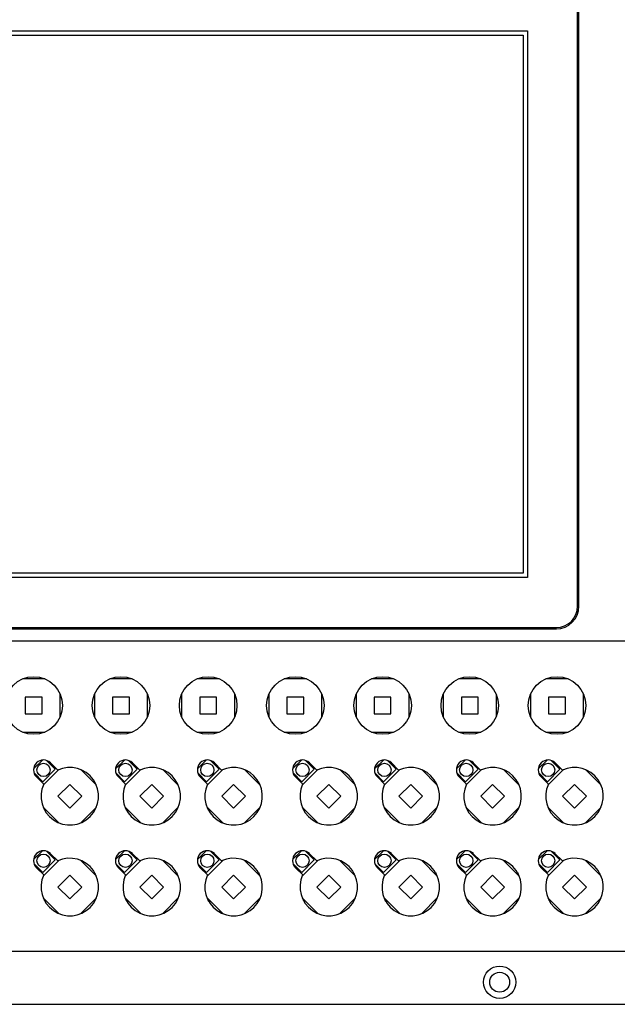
# Model space of a CAD drawing. Header units: millimetres. Extents: x 7187 to 8806, y -3756 to -2918.
# Tile 52 of 250: x 7326 to 7461, y -3266 to -3044. Entities that reach past the tile are written whole.
import ezdxf

# ---------------------------------------------------------------- set-up
doc = ezdxf.new("R2010")
doc.units = ezdxf.units.MM
doc.header["$LTSCALE"] = 3

msp = doc.modelspace()

# ---------------------------------------------------------------- linework, layer by layer
at = {"linetype": 'Continuous', "lineweight": 30}
for p, q in [((7452.4, -3176.53), (7452.4, -3040.03)), ((7452.7, -3176.53), (7452.7, -3040.03)), ((7277.1, -3046.53), (7441.1, -3046.53)), ((7441.1, -3046.53), (7441.1, -3170.03)), ((7278.1, -3047.53), (7440.1, -3047.53)), ((7440.1, -3047.53), (7440.1, -3169.03)), ((7440.1, -3169.03), (7278.1, -3169.03)), ((7441.1, -3170.03), (7277.1, -3170.03)), ((7270.6, -3181.33), (7447.6, -3181.33)), ((7270.6, -3181.63), (7447.6, -3181.63)), ((7617.2, -3184.43), (7252.4, -3184.43)), ((7332.05, -3192.93), (7327.05, -3192.93)), ((7327.6, -3192.73), (7327.85, -3192.73)), ((7327.85, -3192.73), (7327.85, -3192.65)), ((7331.25, -3192.65), (7331.25, -3192.73)), ((7331.25, -3192.73), (7331.5, -3192.73)), ((7351.75, -3192.93), (7346.75, -3192.93)), ((7347.3, -3192.73), (7347.55, -3192.73)), ((7347.55, -3192.73), (7347.55, -3192.65)), ((7350.95, -3192.65), (7350.95, -3192.73)), ((7350.95, -3192.73), (7351.2, -3192.73)), ((7371.45, -3192.93), (7366.45, -3192.93)), ((7367, -3192.73), (7367.25, -3192.73)), ((7367.25, -3192.73), (7367.25, -3192.65)), ((7370.65, -3192.65), (7370.65, -3192.73)), ((7370.65, -3192.73), (7370.9, -3192.73)), ((7391.15, -3192.93), (7386.15, -3192.93)), ((7386.7, -3192.73), (7386.95, -3192.73)), ((7386.95, -3192.73), (7386.95, -3192.65)), ((7390.35, -3192.65), (7390.35, -3192.73)), ((7390.35, -3192.73), (7390.6, -3192.73)), ((7410.85, -3192.93), (7405.85, -3192.93)), ((7406.4, -3192.73), (7406.65, -3192.73)), ((7406.65, -3192.73), (7406.65, -3192.65)), ((7410.05, -3192.65), (7410.05, -3192.73)), ((7410.05, -3192.73), (7410.3, -3192.73)), ((7430.55, -3192.93), (7425.55, -3192.93)), ((7426.1, -3192.73), (7426.35, -3192.73)), ((7426.35, -3192.73), (7426.35, -3192.65)), ((7429.75, -3192.65), (7429.75, -3192.73)), ((7429.75, -3192.73), (7430, -3192.73)), ((7450.25, -3192.93), (7445.25, -3192.93)), ((7445.8, -3192.73), (7446.05, -3192.73)), ((7446.05, -3192.73), (7446.05, -3192.65)), ((7449.45, -3192.65), (7449.45, -3192.73)), ((7449.45, -3192.73), (7449.7, -3192.73)), ((7327.65, -3197.03), (7327.65, -3200.83)), ((7331.45, -3197.03), (7327.65, -3197.03)), ((7331.45, -3200.83), (7331.45, -3197.03)), ((7335.55, -3201.43), (7335.55, -3196.43)), ((7343.25, -3196.43), (7343.25, -3201.43)), ((7347.35, -3197.03), (7347.35, -3200.83)), ((7351.15, -3197.03), (7347.35, -3197.03)), ((7351.15, -3200.83), (7351.15, -3197.03)), ((7355.25, -3201.43), (7355.25, -3196.43)), ((7362.95, -3196.43), (7362.95, -3201.43)), ((7370.85, -3197.03), (7367.05, -3197.03)), ((7367.05, -3197.03), (7367.05, -3200.83)), ((7370.85, -3200.83), (7370.85, -3197.03)), ((7374.95, -3201.43), (7374.95, -3196.43)), ((7382.65, -3196.43), (7382.65, -3201.43)), ((7390.55, -3197.03), (7386.75, -3197.03)), ((7386.75, -3197.03), (7386.75, -3200.83)), ((7390.55, -3200.83), (7390.55, -3197.03)), ((7394.65, -3201.43), (7394.65, -3196.43)), ((7402.35, -3196.43), (7402.35, -3201.43)), ((7406.45, -3197.03), (7406.45, -3200.83)), ((7410.25, -3197.03), (7406.45, -3197.03)), ((7410.25, -3200.83), (7410.25, -3197.03)), ((7414.35, -3201.43), (7414.35, -3196.43)), ((7422.05, -3196.43), (7422.05, -3201.43)), ((7429.95, -3197.03), (7426.15, -3197.03)), ((7426.15, -3197.03), (7426.15, -3200.83)), ((7429.95, -3200.83), (7429.95, -3197.03)), ((7434.05, -3201.43), (7434.05, -3196.43)), ((7441.75, -3196.43), (7441.75, -3201.43)), ((7449.65, -3197.03), (7445.85, -3197.03)), ((7445.85, -3197.03), (7445.85, -3200.83)), ((7449.65, -3200.83), (7449.65, -3197.03)), ((7453.75, -3201.43), (7453.75, -3196.43)), ((7327.65, -3200.83), (7331.45, -3200.83)), ((7347.35, -3200.83), (7351.15, -3200.83)), ((7367.05, -3200.83), (7370.85, -3200.83)), ((7386.75, -3200.83), (7390.55, -3200.83)), ((7406.45, -3200.83), (7410.25, -3200.83)), ((7426.15, -3200.83), (7429.95, -3200.83)), ((7445.85, -3200.83), (7449.65, -3200.83)), ((7327.05, -3204.93), (7332.05, -3204.93)), ((7327.85, -3205.13), (7327.6, -3205.13)), ((7327.85, -3205.2), (7327.85, -3205.13)), ((7331.5, -3205.13), (7331.25, -3205.13)), ((7331.25, -3205.13), (7331.25, -3205.2)), ((7346.75, -3204.93), (7351.75, -3204.93)), ((7347.55, -3205.13), (7347.3, -3205.13)), ((7347.55, -3205.2), (7347.55, -3205.13)), ((7351.2, -3205.13), (7350.95, -3205.13)), ((7350.95, -3205.13), (7350.95, -3205.2)), ((7366.45, -3204.93), (7371.45, -3204.93)), ((7367.25, -3205.13), (7367, -3205.13)), ((7367.25, -3205.2), (7367.25, -3205.13)), ((7370.65, -3205.13), (7370.65, -3205.2)), ((7370.9, -3205.13), (7370.65, -3205.13)), ((7386.15, -3204.93), (7391.15, -3204.93)), ((7386.95, -3205.13), (7386.7, -3205.13)), ((7386.95, -3205.2), (7386.95, -3205.13)), ((7390.6, -3205.13), (7390.35, -3205.13)), ((7390.35, -3205.13), (7390.35, -3205.2)), ((7405.85, -3204.93), (7410.85, -3204.93)), ((7406.65, -3205.13), (7406.4, -3205.13)), ((7406.65, -3205.2), (7406.65, -3205.13)), ((7410.05, -3205.13), (7410.05, -3205.2)), ((7410.3, -3205.13), (7410.05, -3205.13)), ((7425.55, -3204.93), (7430.55, -3204.93)), ((7426.35, -3205.13), (7426.1, -3205.13)), ((7426.35, -3205.2), (7426.35, -3205.13)), ((7429.75, -3205.13), (7429.75, -3205.2)), ((7430, -3205.13), (7429.75, -3205.13)), ((7445.25, -3204.93), (7450.25, -3204.93)), ((7446.05, -3205.13), (7445.8, -3205.13)), ((7446.05, -3205.2), (7446.05, -3205.13)), ((7449.45, -3205.13), (7449.45, -3205.2)), ((7449.7, -3205.13), (7449.45, -3205.13)), ((7331.53, -3211.25), (7329.53, -3213.25)), ((7334.41, -3213.31), (7332.45, -3211.34)), ((7350.03, -3211.25), (7348.03, -3213.25)), ((7352.91, -3213.31), (7350.95, -3211.34)), ((7368.53, -3211.25), (7366.53, -3213.25)), ((7371.41, -3213.31), (7369.45, -3211.34)), ((7390.03, -3211.25), (7388.03, -3213.25)), ((7392.91, -3213.31), (7390.95, -3211.34)), ((7408.53, -3211.25), (7406.53, -3213.25)), ((7411.41, -3213.31), (7409.45, -3211.34)), ((7427.03, -3211.25), (7425.03, -3213.25)), ((7429.91, -3213.31), (7427.95, -3211.34)), ((7445.53, -3211.25), (7443.53, -3213.25)), ((7448.41, -3213.31), (7446.45, -3211.34)), ((7331.59, -3216.14), (7334.41, -3213.31)), ((7335.23, -3213.42), (7331.69, -3216.95)), ((7334.98, -3213.52), (7333.35, -3211.9)), ((7343.71, -3216.95), (7340.18, -3213.42)), ((7340.71, -3213.66), (7340.88, -3213.84)), ((7350.09, -3216.14), (7352.91, -3213.31)), ((7353.73, -3213.42), (7350.19, -3216.95)), ((7353.48, -3213.52), (7351.85, -3211.9)), ((7362.21, -3216.95), (7358.68, -3213.42)), ((7359.21, -3213.66), (7359.38, -3213.84)), ((7368.59, -3216.14), (7371.41, -3213.31)), ((7372.23, -3213.42), (7368.69, -3216.95)), ((7371.98, -3213.52), (7370.35, -3211.9)), ((7380.71, -3216.95), (7377.18, -3213.42)), ((7377.71, -3213.66), (7377.88, -3213.84)), ((7390.09, -3216.14), (7392.91, -3213.31)), ((7393.73, -3213.42), (7390.19, -3216.95)), ((7393.48, -3213.52), (7391.85, -3211.9)), ((7402.21, -3216.95), (7398.68, -3213.42)), ((7399.21, -3213.66), (7399.38, -3213.84)), ((7408.59, -3216.14), (7411.41, -3213.31)), ((7412.23, -3213.42), (7408.69, -3216.95)), ((7411.98, -3213.52), (7410.35, -3211.9)), ((7420.71, -3216.95), (7417.18, -3213.42)), ((7417.71, -3213.66), (7417.88, -3213.84)), ((7427.09, -3216.14), (7429.91, -3213.31)), ((7430.73, -3213.42), (7427.19, -3216.95)), ((7430.48, -3213.52), (7428.85, -3211.9)), ((7439.21, -3216.95), (7435.68, -3213.42)), ((7436.21, -3213.66), (7436.38, -3213.84)), ((7445.59, -3216.14), (7448.41, -3213.31)), ((7449.23, -3213.42), (7445.69, -3216.95)), ((7448.98, -3213.52), (7447.35, -3211.9)), ((7457.71, -3216.95), (7454.18, -3213.42)), ((7454.71, -3213.66), (7454.88, -3213.84)), ((7329.62, -3214.17), (7331.59, -3216.14)), ((7330.17, -3215.08), (7331.8, -3216.71)), ((7340.88, -3213.84), (7340.94, -3213.79)), ((7348.12, -3214.17), (7350.09, -3216.14)), ((7348.67, -3215.08), (7350.3, -3216.71)), ((7359.38, -3213.84), (7359.44, -3213.79)), ((7366.62, -3214.17), (7368.59, -3216.14)), ((7367.17, -3215.08), (7368.8, -3216.71)), ((7377.88, -3213.84), (7377.94, -3213.79)), ((7388.12, -3214.17), (7390.09, -3216.14)), ((7388.67, -3215.08), (7390.3, -3216.71)), ((7399.38, -3213.84), (7399.44, -3213.79)), ((7406.62, -3214.17), (7408.59, -3216.14)), ((7407.17, -3215.08), (7408.8, -3216.71)), ((7417.88, -3213.84), (7417.94, -3213.79)), ((7425.12, -3214.17), (7427.09, -3216.14)), ((7425.67, -3215.08), (7427.3, -3216.71)), ((7436.38, -3213.84), (7436.44, -3213.79)), ((7443.62, -3214.17), (7445.59, -3216.14)), ((7444.17, -3215.08), (7445.8, -3216.71)), ((7454.88, -3213.84), (7454.94, -3213.79)), ((7337.7, -3216.74), (7335.02, -3219.43)), ((7340.39, -3219.43), (7337.7, -3216.74)), ((7343.34, -3216.19), (7343.29, -3216.24)), ((7343.29, -3216.24), (7343.47, -3216.42)), ((7356.2, -3216.74), (7353.52, -3219.43)), ((7358.89, -3219.43), (7356.2, -3216.74)), ((7361.84, -3216.19), (7361.79, -3216.24)), ((7361.79, -3216.24), (7361.97, -3216.42)), ((7374.7, -3216.74), (7372.02, -3219.43)), ((7377.39, -3219.43), (7374.7, -3216.74)), ((7380.34, -3216.19), (7380.29, -3216.24)), ((7380.29, -3216.24), (7380.47, -3216.42)), ((7396.2, -3216.74), (7393.52, -3219.43)), ((7398.89, -3219.43), (7396.2, -3216.74)), ((7401.84, -3216.19), (7401.79, -3216.24)), ((7401.79, -3216.24), (7401.97, -3216.42)), ((7414.7, -3216.74), (7412.02, -3219.43)), ((7417.39, -3219.43), (7414.7, -3216.74)), ((7420.34, -3216.19), (7420.29, -3216.24)), ((7420.29, -3216.24), (7420.47, -3216.42)), ((7433.2, -3216.74), (7430.52, -3219.43)), ((7435.89, -3219.43), (7433.2, -3216.74)), ((7438.84, -3216.19), (7438.79, -3216.24)), ((7438.79, -3216.24), (7438.97, -3216.42)), ((7451.7, -3216.74), (7449.02, -3219.43)), ((7454.39, -3219.43), (7451.7, -3216.74)), ((7457.34, -3216.19), (7457.29, -3216.24)), ((7457.29, -3216.24), (7457.47, -3216.42)), ((7335.02, -3219.43), (7337.7, -3222.11)), ((7337.7, -3222.11), (7340.39, -3219.43)), ((7353.52, -3219.43), (7356.2, -3222.11)), ((7356.2, -3222.11), (7358.89, -3219.43)), ((7372.02, -3219.43), (7374.7, -3222.11)), ((7374.7, -3222.11), (7377.39, -3219.43)), ((7393.52, -3219.43), (7396.2, -3222.11)), ((7396.2, -3222.11), (7398.89, -3219.43)), ((7412.02, -3219.43), (7414.7, -3222.11)), ((7414.7, -3222.11), (7417.39, -3219.43)), ((7430.52, -3219.43), (7433.2, -3222.11)), ((7433.2, -3222.11), (7435.89, -3219.43)), ((7449.02, -3219.43), (7451.7, -3222.11)), ((7451.7, -3222.11), (7454.39, -3219.43)), ((7331.69, -3221.9), (7335.23, -3225.44)), ((7332.12, -3222.61), (7331.94, -3222.43)), ((7332.06, -3222.66), (7332.12, -3222.61)), ((7340.18, -3225.44), (7343.71, -3221.9)), ((7350.19, -3221.9), (7353.73, -3225.44)), ((7350.62, -3222.61), (7350.44, -3222.43)), ((7350.56, -3222.66), (7350.62, -3222.61)), ((7358.68, -3225.44), (7362.21, -3221.9)), ((7368.69, -3221.9), (7372.23, -3225.44)), ((7369.12, -3222.61), (7368.94, -3222.43)), ((7369.06, -3222.66), (7369.12, -3222.61)), ((7377.18, -3225.44), (7380.71, -3221.9)), ((7390.19, -3221.9), (7393.73, -3225.44)), ((7390.62, -3222.61), (7390.44, -3222.43)), ((7390.56, -3222.66), (7390.62, -3222.61)), ((7398.68, -3225.44), (7402.21, -3221.9)), ((7408.69, -3221.9), (7412.23, -3225.44)), ((7409.12, -3222.61), (7408.94, -3222.43)), ((7409.06, -3222.66), (7409.12, -3222.61)), ((7417.18, -3225.44), (7420.71, -3221.9)), ((7427.19, -3221.9), (7430.73, -3225.44)), ((7427.62, -3222.61), (7427.44, -3222.43)), ((7427.56, -3222.66), (7427.62, -3222.61)), ((7435.68, -3225.44), (7439.21, -3221.9)), ((7445.69, -3221.9), (7449.23, -3225.44)), ((7446.12, -3222.61), (7445.94, -3222.43)), ((7446.06, -3222.66), (7446.12, -3222.61)), ((7454.18, -3225.44), (7457.71, -3221.9)), ((7334.52, -3225.01), (7334.47, -3225.06)), ((7334.7, -3225.19), (7334.52, -3225.01)), ((7353.02, -3225.01), (7352.97, -3225.06)), ((7353.2, -3225.19), (7353.02, -3225.01)), ((7371.52, -3225.01), (7371.47, -3225.06)), ((7371.7, -3225.19), (7371.52, -3225.01)), ((7393.02, -3225.01), (7392.97, -3225.06)), ((7393.2, -3225.19), (7393.02, -3225.01)), ((7411.52, -3225.01), (7411.47, -3225.06)), ((7411.7, -3225.19), (7411.52, -3225.01)), ((7430.02, -3225.01), (7429.97, -3225.06)), ((7430.2, -3225.19), (7430.02, -3225.01)), ((7448.52, -3225.01), (7448.47, -3225.06)), ((7448.7, -3225.19), (7448.52, -3225.01)), ((7331.53, -3231.75), (7329.53, -3233.75)), ((7334.41, -3233.81), (7332.45, -3231.84)), ((7334.98, -3234.02), (7333.35, -3232.4)), ((7350.03, -3231.75), (7348.03, -3233.75)), ((7352.91, -3233.81), (7350.95, -3231.84)), ((7353.48, -3234.02), (7351.85, -3232.4)), ((7368.53, -3231.75), (7366.53, -3233.75)), ((7371.41, -3233.81), (7369.45, -3231.84)), ((7371.98, -3234.02), (7370.35, -3232.4)), ((7390.03, -3231.75), (7388.03, -3233.75)), ((7392.91, -3233.81), (7390.95, -3231.84)), ((7393.48, -3234.02), (7391.85, -3232.4)), ((7408.53, -3231.75), (7406.53, -3233.75)), ((7411.41, -3233.81), (7409.45, -3231.84)), ((7411.98, -3234.02), (7410.35, -3232.4)), ((7427.03, -3231.75), (7425.03, -3233.75)), ((7429.91, -3233.81), (7427.95, -3231.84)), ((7430.48, -3234.02), (7428.85, -3232.4)), ((7445.53, -3231.75), (7443.53, -3233.75)), ((7448.41, -3233.81), (7446.45, -3231.84)), ((7448.98, -3234.02), (7447.35, -3232.4)), ((7329.62, -3234.67), (7331.59, -3236.64)), ((7330.17, -3235.58), (7331.8, -3237.21)), ((7331.59, -3236.64), (7334.41, -3233.81)), ((7335.23, -3233.92), (7331.69, -3237.45)), ((7343.71, -3237.45), (7340.18, -3233.92)), ((7340.71, -3234.16), (7340.88, -3234.34)), ((7340.88, -3234.34), (7340.94, -3234.29)), ((7348.12, -3234.67), (7350.09, -3236.64)), ((7348.67, -3235.58), (7350.3, -3237.21)), ((7350.09, -3236.64), (7352.91, -3233.81)), ((7353.73, -3233.92), (7350.19, -3237.45)), ((7362.21, -3237.45), (7358.68, -3233.92)), ((7359.21, -3234.16), (7359.38, -3234.34)), ((7359.38, -3234.34), (7359.44, -3234.29)), ((7366.62, -3234.67), (7368.59, -3236.64)), ((7367.17, -3235.58), (7368.8, -3237.21)), ((7368.59, -3236.64), (7371.41, -3233.81)), ((7372.23, -3233.92), (7368.69, -3237.45)), ((7380.71, -3237.45), (7377.18, -3233.92)), ((7377.71, -3234.16), (7377.88, -3234.34)), ((7377.88, -3234.34), (7377.94, -3234.29)), ((7388.12, -3234.67), (7390.09, -3236.64)), ((7388.67, -3235.58), (7390.3, -3237.21)), ((7390.09, -3236.64), (7392.91, -3233.81)), ((7393.73, -3233.92), (7390.19, -3237.45)), ((7402.21, -3237.45), (7398.68, -3233.92)), ((7399.21, -3234.16), (7399.38, -3234.34)), ((7399.38, -3234.34), (7399.44, -3234.29)), ((7406.62, -3234.67), (7408.59, -3236.64)), ((7407.17, -3235.58), (7408.8, -3237.21)), ((7408.59, -3236.64), (7411.41, -3233.81)), ((7412.23, -3233.92), (7408.69, -3237.45)), ((7420.71, -3237.45), (7417.18, -3233.92)), ((7417.71, -3234.16), (7417.88, -3234.34)), ((7417.88, -3234.34), (7417.94, -3234.29)), ((7425.12, -3234.67), (7427.09, -3236.64)), ((7425.67, -3235.58), (7427.3, -3237.21)), ((7427.09, -3236.64), (7429.91, -3233.81)), ((7430.73, -3233.92), (7427.19, -3237.45)), ((7439.21, -3237.45), (7435.68, -3233.92)), ((7436.21, -3234.16), (7436.38, -3234.34)), ((7436.38, -3234.34), (7436.44, -3234.29)), ((7443.62, -3234.67), (7445.59, -3236.64)), ((7444.17, -3235.58), (7445.8, -3237.21)), ((7445.59, -3236.64), (7448.41, -3233.81)), ((7449.23, -3233.92), (7445.69, -3237.45)), ((7457.71, -3237.45), (7454.18, -3233.92)), ((7454.71, -3234.16), (7454.88, -3234.34)), ((7454.88, -3234.34), (7454.94, -3234.29)), ((7337.7, -3237.24), (7335.02, -3239.93)), ((7340.39, -3239.93), (7337.7, -3237.24)), ((7343.34, -3236.69), (7343.29, -3236.74)), ((7343.29, -3236.74), (7343.47, -3236.92)), ((7356.2, -3237.24), (7353.52, -3239.93)), ((7358.89, -3239.93), (7356.2, -3237.24)), ((7361.84, -3236.69), (7361.79, -3236.74)), ((7361.79, -3236.74), (7361.97, -3236.92)), ((7374.7, -3237.24), (7372.02, -3239.93)), ((7377.39, -3239.93), (7374.7, -3237.24)), ((7380.34, -3236.69), (7380.29, -3236.74)), ((7380.29, -3236.74), (7380.47, -3236.92)), ((7396.2, -3237.24), (7393.52, -3239.93)), ((7398.89, -3239.93), (7396.2, -3237.24)), ((7401.84, -3236.69), (7401.79, -3236.74)), ((7401.79, -3236.74), (7401.97, -3236.92)), ((7414.7, -3237.24), (7412.02, -3239.93)), ((7417.39, -3239.93), (7414.7, -3237.24)), ((7420.34, -3236.69), (7420.29, -3236.74)), ((7420.29, -3236.74), (7420.47, -3236.92)), ((7433.2, -3237.24), (7430.52, -3239.93)), ((7435.89, -3239.93), (7433.2, -3237.24)), ((7438.84, -3236.69), (7438.79, -3236.74)), ((7438.79, -3236.74), (7438.97, -3236.92)), ((7451.7, -3237.24), (7449.02, -3239.93)), ((7454.39, -3239.93), (7451.7, -3237.24)), ((7457.34, -3236.69), (7457.29, -3236.74)), ((7457.29, -3236.74), (7457.47, -3236.92)), ((7335.02, -3239.93), (7337.7, -3242.61)), ((7337.7, -3242.61), (7340.39, -3239.93)), ((7353.52, -3239.93), (7356.2, -3242.61)), ((7356.2, -3242.61), (7358.89, -3239.93)), ((7372.02, -3239.93), (7374.7, -3242.61)), ((7374.7, -3242.61), (7377.39, -3239.93)), ((7393.52, -3239.93), (7396.2, -3242.61)), ((7396.2, -3242.61), (7398.89, -3239.93)), ((7412.02, -3239.93), (7414.7, -3242.61)), ((7414.7, -3242.61), (7417.39, -3239.93)), ((7430.52, -3239.93), (7433.2, -3242.61)), ((7433.2, -3242.61), (7435.89, -3239.93)), ((7449.02, -3239.93), (7451.7, -3242.61)), ((7451.7, -3242.61), (7454.39, -3239.93)), ((7331.69, -3242.4), (7335.23, -3245.94)), ((7340.18, -3245.94), (7343.71, -3242.4)), ((7350.19, -3242.4), (7353.73, -3245.94)), ((7358.68, -3245.94), (7362.21, -3242.4)), ((7368.69, -3242.4), (7372.23, -3245.94)), ((7377.18, -3245.94), (7380.71, -3242.4)), ((7390.19, -3242.4), (7393.73, -3245.94)), ((7398.68, -3245.94), (7402.21, -3242.4)), ((7408.69, -3242.4), (7412.23, -3245.94)), ((7417.18, -3245.94), (7420.71, -3242.4)), ((7427.19, -3242.4), (7430.73, -3245.94)), ((7435.68, -3245.94), (7439.21, -3242.4)), ((7445.69, -3242.4), (7449.23, -3245.94)), ((7454.18, -3245.94), (7457.71, -3242.4)), ((7332.12, -3243.11), (7331.94, -3242.93)), ((7332.06, -3243.16), (7332.12, -3243.11)), ((7350.62, -3243.11), (7350.44, -3242.93)), ((7350.56, -3243.16), (7350.62, -3243.11)), ((7369.12, -3243.11), (7368.94, -3242.93)), ((7369.06, -3243.16), (7369.12, -3243.11)), ((7390.62, -3243.11), (7390.44, -3242.93)), ((7390.56, -3243.16), (7390.62, -3243.11)), ((7409.12, -3243.11), (7408.94, -3242.93)), ((7409.06, -3243.16), (7409.12, -3243.11)), ((7427.62, -3243.11), (7427.44, -3242.93)), ((7427.56, -3243.16), (7427.62, -3243.11)), ((7446.12, -3243.11), (7445.94, -3242.93)), ((7446.06, -3243.16), (7446.12, -3243.11)), ((7334.52, -3245.51), (7334.47, -3245.56)), ((7334.7, -3245.69), (7334.52, -3245.51)), ((7353.02, -3245.51), (7352.97, -3245.56)), ((7353.2, -3245.69), (7353.02, -3245.51)), ((7371.52, -3245.51), (7371.47, -3245.56)), ((7371.7, -3245.69), (7371.52, -3245.51)), ((7393.02, -3245.51), (7392.97, -3245.56)), ((7393.2, -3245.69), (7393.02, -3245.51)), ((7411.52, -3245.51), (7411.47, -3245.56)), ((7411.7, -3245.69), (7411.52, -3245.51)), ((7430.02, -3245.51), (7429.97, -3245.56)), ((7430.2, -3245.69), (7430.02, -3245.51)), ((7448.52, -3245.51), (7448.47, -3245.56)), ((7448.7, -3245.69), (7448.52, -3245.51)), ((7252.4, -3254.43), (7617.2, -3254.43)), ((7236.8, -3266.43), (7632.8, -3266.43))]:
    msp.add_line(p, q, dxfattribs=at)
for centre, radius in [((7329.55, -3198.93), 6.5), ((7349.25, -3198.93), 6.5), ((7368.95, -3198.93), 6.5), ((7388.65, -3198.93), 6.5), ((7408.35, -3198.93), 6.5), ((7428.05, -3198.93), 6.5), ((7447.75, -3198.93), 6.5), ((7331.76, -3213.49), 1.5), ((7350.26, -3213.49), 1.5), ((7368.76, -3213.49), 1.5), ((7390.26, -3213.49), 1.5), ((7408.76, -3213.49), 1.5), ((7427.26, -3213.49), 1.5), ((7445.76, -3213.49), 1.5), ((7331.76, -3233.99), 1.5), ((7350.26, -3233.99), 1.5), ((7368.76, -3233.99), 1.5), ((7390.26, -3233.99), 1.5), ((7408.76, -3233.99), 1.5), ((7427.26, -3233.99), 1.5), ((7445.76, -3233.99), 1.5), ((7434.8, -3261.43), 3.65), ((7434.8, -3261.43), 2.25)]:
    msp.add_circle(centre, radius, dxfattribs=at)
for centre, radius, start, end in [((7447.6, -3176.53), 4.8, 270, 0), ((7447.6, -3176.53), 5.1, 270, 0), ((7331.76, -3213.49), 2.25, 45, 225), ((7350.26, -3213.49), 2.25, 45, 225), ((7368.76, -3213.49), 2.25, 45, 225), ((7390.26, -3213.49), 2.25, 45, 225), ((7408.76, -3213.49), 2.25, 45, 225), ((7427.26, -3213.49), 2.25, 45, 225), ((7445.76, -3213.49), 2.25, 45, 225), ((7337.7, -3219.43), 6.5, 155.2522, 114.7478), ((7356.2, -3219.43), 6.5, 155.2522, 114.7478), ((7374.7, -3219.43), 6.5, 155.2522, 114.7478), ((7396.2, -3219.43), 6.5, 155.2522, 114.7478), ((7414.7, -3219.43), 6.5, 155.2522, 114.7478), ((7433.2, -3219.43), 6.5, 155.2522, 114.7478), ((7451.7, -3219.43), 6.5, 155.2522, 114.7478), ((7331.76, -3233.99), 2.25, 45, 225), ((7337.7, -3239.93), 6.5, 155.2522, 114.7478), ((7350.26, -3233.99), 2.25, 45, 225), ((7356.2, -3239.93), 6.5, 155.2522, 114.7478), ((7368.76, -3233.99), 2.25, 45, 225), ((7374.7, -3239.93), 6.5, 155.2522, 114.7478), ((7390.26, -3233.99), 2.25, 45, 225), ((7396.2, -3239.93), 6.5, 155.2522, 114.7478), ((7408.76, -3233.99), 2.25, 45, 225), ((7414.7, -3239.93), 6.5, 155.2522, 114.7478), ((7427.26, -3233.99), 2.25, 45, 225), ((7433.2, -3239.93), 6.5, 155.2522, 114.7478), ((7445.76, -3233.99), 2.25, 45, 225), ((7451.7, -3239.93), 6.5, 155.2522, 114.7478)]:
    msp.add_arc(centre, radius, start, end, dxfattribs=at)

doc.saveas('drawing.dxf')
